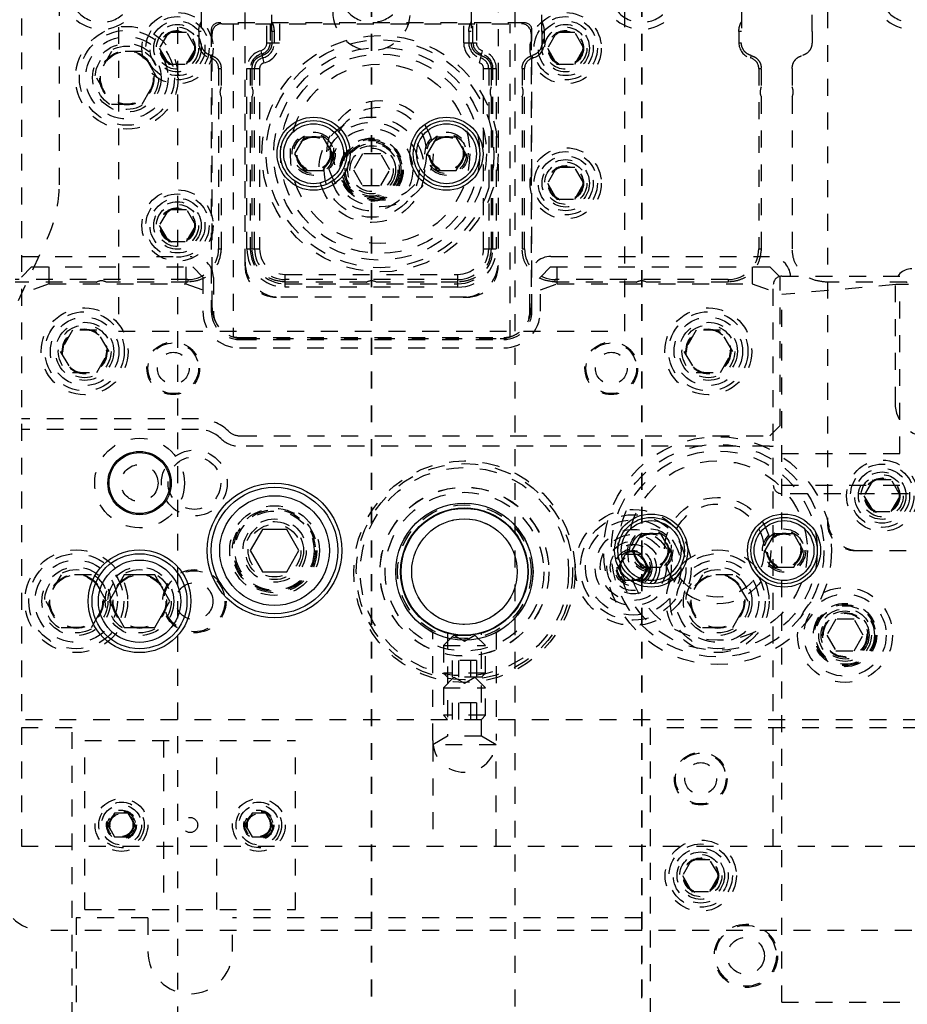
# Model space of a CAD drawing. Header units: inches. Extents: x 1687 to 2505, y -239 to -56.
# Tile 61 of 166: x 1741.24 to 1746.5, y -170.5 to -164.67. Entities that reach past the tile are written whole.
import ezdxf

# ---------------------------------------------------------------- set-up
doc = ezdxf.new("R2010")
doc.units = ezdxf.units.IN
doc.header["$LTSCALE"] = 0.5
doc.header["$MEASUREMENT"] = 0
doc.linetypes.add('HIDDEN', pattern=[0.225, 0.15, -0.075])
doc.linetypes.add('PHANTOM', pattern=[0.25, 0.125, -0.025, 0.025, -0.025, 0.025, -0.025])
doc.layers.add('SID-M-H', color=4, linetype='HIDDEN')
doc.layers.add('SID-M-S', color=105, linetype='Continuous')

msp = doc.modelspace()

# ---------------------------------------------------------------- linework, layer by layer
at = {"color": 7, "linetype": 'PHANTOM', "lineweight": 35}
for p, q in [((1743.32178, -144.94955), (1743.32178, -179.66955)), ((1744.92178, -144.94955), (1744.92178, -179.66955))]:
    msp.add_line(p, q, dxfattribs=at)
at = {"layer": 'SID-M-H'}
for p, q in [((1742.17178, -150.30955), (1742.17178, -174.30955)), ((1744.17178, -174.30955), (1744.17178, -150.30955)), ((1741.24678, -155.05955), (1741.24678, -169.55955)), ((1741.47178, -165.6427), (1741.47178, -158.2014)), ((1742.73123, -164.73655), (1742.73123, -162.67561)), ((1744.33123, -164.73655), (1744.33123, -162.67561)), ((1745.93123, -164.73655), (1745.93123, -162.67561)), ((1742.31233, -163.01616), (1742.31233, -164.80199)), ((1743.91233, -163.01616), (1743.91233, -164.80199)), ((1745.51233, -163.01616), (1745.51233, -164.80199)), ((1746.02178, -163.41596), (1746.02178, -167.64205)), ((1742.57178, -166.12255), (1742.57178, -164.12155)), ((1744.07178, -164.12155), (1744.07178, -166.12255)), ((1741.82178, -164.50955), (1741.82178, -166.50955)), ((1744.82178, -166.50955), (1744.82178, -164.50955)), ((1744.22928, -164.68455), (1742.41428, -164.68455)), ((1742.43428, -164.68955), (1744.20928, -164.68955)), ((1742.50178, -164.68955), (1742.50178, -166.54525)), ((1742.70123, -164.80199), (1742.70123, -164.68955)), ((1742.72123, -164.68955), (1742.72123, -164.80199)), ((1742.77623, -164.68955), (1742.77623, -164.80199)), ((1743.86733, -164.80199), (1743.86733, -164.68955)), ((1743.92233, -164.80199), (1743.92233, -164.68955)), ((1743.94233, -164.68955), (1743.94233, -164.80199)), ((1744.14178, -166.54525), (1744.14178, -164.68955)), ((1742.11766, -164.7408), (1742.06353, -164.83455)), ((1742.22591, -164.7408), (1742.11766, -164.7408)), ((1742.28004, -164.83455), (1742.22591, -164.7408)), ((1742.31233, -164.73655), (1742.29733, -164.73655)), ((1742.29733, -164.73655), (1742.29733, -164.80199)), ((1742.37178, -164.72705), (1742.37178, -166.39205)), ((1742.37678, -166.37205), (1742.37678, -164.74705)), ((1742.73123, -164.73655), (1742.73123, -164.80199)), ((1742.74623, -164.73655), (1742.73123, -164.73655)), ((1742.74623, -164.80199), (1742.74623, -164.73655)), ((1743.91233, -164.73655), (1743.89733, -164.73655)), ((1743.89733, -164.73655), (1743.89733, -164.80199)), ((1744.26678, -164.74705), (1744.26678, -166.37205)), ((1744.27178, -166.39205), (1744.27178, -164.72705)), ((1744.33123, -164.73655), (1744.33123, -164.80199)), ((1744.34623, -164.73655), (1744.33123, -164.73655)), ((1744.34623, -164.80199), (1744.34623, -164.73655)), ((1744.41766, -164.7408), (1744.36353, -164.83455)), ((1744.52591, -164.7408), (1744.41766, -164.7408)), ((1744.58004, -164.83455), (1744.52591, -164.7408)), ((1745.51233, -164.73655), (1745.49733, -164.73655)), ((1745.49733, -164.73655), (1745.49733, -164.80199)), ((1745.93123, -164.73655), (1745.93123, -164.80199)), ((1742.06353, -164.83455), (1742.11766, -164.9283)), ((1742.22591, -164.9283), (1742.28004, -164.83455)), ((1742.29733, -164.80199), (1742.31233, -164.80199)), ((1742.70123, -164.80199), (1742.77623, -164.80199)), ((1743.86733, -164.80199), (1743.94233, -164.80199)), ((1744.33123, -164.80199), (1744.34623, -164.80199)), ((1744.36353, -164.83455), (1744.41766, -164.9283)), ((1744.52591, -164.9283), (1744.58004, -164.83455)), ((1745.49733, -164.80199), (1745.51233, -164.80199)), ((1741.78172, -164.85355), (1741.69165, -165.00955)), ((1741.96185, -164.85355), (1741.78172, -164.85355)), ((1742.05192, -165.00955), (1741.96185, -164.85355)), ((1742.36764, -164.89276), (1742.37139, -164.87823)), ((1742.66468, -164.84919), (1742.68343, -164.9218)), ((1743.96014, -164.9218), (1743.97889, -164.84919)), ((1744.27218, -164.87823), (1744.27593, -164.89276)), ((1745.56764, -164.89276), (1745.57139, -164.87823)), ((1742.11766, -164.9283), (1742.22591, -164.9283)), ((1742.41544, -164.95447), (1742.43044, -164.95447)), ((1742.41544, -164.95447), (1742.41544, -166.02247)), ((1742.43044, -164.95447), (1742.43044, -165.0638)), ((1742.58312, -166.02247), (1742.58312, -164.95447)), ((1742.58312, -164.95447), (1742.65812, -164.95447)), ((1742.60312, -164.95447), (1742.60312, -166.02247)), ((1742.61312, -164.95447), (1742.61312, -165.0638)), ((1742.62812, -166.02247), (1742.62812, -164.95447)), ((1742.65812, -164.95447), (1742.65812, -166.02247)), ((1743.98544, -166.02247), (1743.98544, -164.95447)), ((1743.98544, -164.95447), (1744.06044, -164.95447)), ((1744.01544, -164.95447), (1744.01544, -166.02247)), ((1744.03044, -164.95447), (1744.03044, -165.0638)), ((1744.04044, -166.02247), (1744.04044, -164.95447)), ((1744.06044, -164.95447), (1744.06044, -166.02247)), ((1744.21312, -164.95447), (1744.21312, -165.0638)), ((1744.21312, -164.95447), (1744.22812, -164.95447)), ((1744.22812, -166.02247), (1744.22812, -164.95447)), ((1744.41766, -164.9283), (1744.52591, -164.9283)), ((1745.61544, -164.95447), (1745.63044, -164.95447)), ((1745.61544, -164.95447), (1745.61544, -166.02247)), ((1745.63044, -164.95447), (1745.63044, -165.0638)), ((1745.81312, -164.95447), (1745.81312, -165.0638)), ((1741.69165, -165.00955), (1741.78172, -165.16555)), ((1741.96185, -165.16555), (1742.05192, -165.00955)), ((1742.43044, -165.12244), (1742.43044, -166.02247)), ((1742.61312, -165.12244), (1742.61312, -166.02247)), ((1744.03044, -165.12244), (1744.03044, -166.02247)), ((1744.21312, -165.12244), (1744.21312, -166.02247)), ((1745.63044, -165.12244), (1745.63044, -166.02247)), ((1745.81312, -165.12244), (1745.81312, -166.02247)), ((1741.78172, -165.16555), (1741.96185, -165.16555)), ((1743.26766, -165.4608), (1743.21353, -165.55455)), ((1743.37591, -165.4608), (1743.26766, -165.4608)), ((1743.43004, -165.55455), (1743.37591, -165.4608)), ((1743.21353, -165.55455), (1743.26766, -165.6483)), ((1743.37591, -165.6483), (1743.43004, -165.55455)), ((1744.41766, -165.5408), (1744.36353, -165.63455)), ((1744.52591, -165.5408), (1744.41766, -165.5408)), ((1744.58004, -165.63455), (1744.52591, -165.5408)), ((1743.26766, -165.6483), (1743.37591, -165.6483)), ((1744.36353, -165.63455), (1744.41766, -165.7283)), ((1744.52591, -165.7283), (1744.58004, -165.63455)), ((1744.41766, -165.7283), (1744.52591, -165.7283)), ((1742.11766, -165.7908), (1742.06353, -165.88455)), ((1742.22591, -165.7908), (1742.11766, -165.7908)), ((1742.28004, -165.88455), (1742.22591, -165.7908)), ((1742.06353, -165.88455), (1742.11766, -165.9783)), ((1742.22591, -165.9783), (1742.28004, -165.88455)), ((1741.14521, -166.50932), (1741.40151, -165.95966)), ((1742.11766, -165.9783), (1742.22591, -165.9783)), ((1742.41544, -166.02247), (1742.43044, -166.02247)), ((1742.58312, -166.02247), (1742.65812, -166.02247)), ((1743.98544, -166.02247), (1744.06044, -166.02247)), ((1744.21312, -166.02247), (1744.22812, -166.02247)), ((1745.61544, -166.02247), (1745.63044, -166.02247)), ((1741.24678, -166.06715), (1742.25928, -166.06715)), ((1744.38428, -166.06715), (1745.67928, -166.06715)), ((1741.30678, -166.12965), (1741.24678, -166.18965)), ((1741.30678, -166.12965), (1742.26178, -166.12965)), ((1741.41163, -166.22955), (1741.41163, -166.12965)), ((1742.22178, -166.12965), (1742.22178, -166.22955)), ((1742.32178, -166.18965), (1742.26178, -166.12965)), ((1742.80997, -166.24932), (1742.80997, -166.17432)), ((1742.80997, -166.17432), (1743.83359, -166.17432)), ((1743.83359, -166.24932), (1743.83359, -166.17432)), ((1744.38178, -166.12965), (1744.32178, -166.18965)), ((1744.38178, -166.12965), (1745.68178, -166.12965)), ((1744.42178, -166.22955), (1744.42178, -166.12965)), ((1745.57693, -166.12965), (1745.57693, -166.22955)), ((1745.74178, -166.18965), (1745.68178, -166.12965)), ((1742.23359, -166.20432), (1741.20997, -166.20432)), ((1741.69127, -166.21932), (1741.20997, -166.21932)), ((1741.41163, -166.22955), (1741.24678, -166.28955)), ((1741.41163, -166.22955), (1742.22178, -166.22955)), ((1742.23359, -166.21932), (1741.74991, -166.21932)), ((1742.22178, -166.22955), (1742.32178, -166.26595)), ((1742.23359, -166.20432), (1742.23359, -166.21932)), ((1742.32178, -166.18965), (1742.32178, -166.39205)), ((1742.38428, -166.19215), (1742.38428, -166.39205)), ((1743.83359, -166.20432), (1742.80997, -166.20432)), ((1743.29127, -166.21932), (1742.80997, -166.21932)), ((1742.80997, -166.22932), (1743.83359, -166.22932)), ((1743.83359, -166.21932), (1743.34991, -166.21932)), ((1744.25928, -166.39205), (1744.25928, -166.19215)), ((1744.32178, -166.39205), (1744.32178, -166.18965)), ((1744.32178, -166.26595), (1744.42178, -166.22955)), ((1744.40997, -166.21932), (1744.40997, -166.20432)), ((1745.43359, -166.20432), (1744.40997, -166.20432)), ((1744.89127, -166.21932), (1744.40997, -166.21932)), ((1744.42178, -166.22955), (1745.57693, -166.22955)), ((1745.43359, -166.21932), (1744.94991, -166.21932)), ((1745.43359, -166.20432), (1745.43359, -166.21932)), ((1745.57693, -166.22955), (1745.74178, -166.28955)), ((1745.70178, -169.55955), (1745.70178, -166.23455)), ((1745.74178, -167.06965), (1745.74178, -166.18965)), ((1745.75178, -166.18455), (1746.50178, -166.18455)), ((1746.42678, -166.23455), (1745.75178, -166.2936)), ((1746.49127, -166.21932), (1746.00997, -166.21932)), ((1746.50178, -166.23455), (1746.42678, -166.23455)), ((1746.45178, -167.23455), (1746.45178, -166.23455)), ((1743.83359, -166.24932), (1742.80997, -166.24932)), ((1745.75178, -170.48455), (1745.75178, -166.2936)), ((1746.42304, -166.23932), (1746.42304, -166.93455)), ((1743.88478, -166.30955), (1742.75878, -166.30955)), ((1741.54961, -166.50465), (1741.47744, -166.62965)), ((1741.69395, -166.50465), (1741.54961, -166.50465)), ((1741.76612, -166.62965), (1741.69395, -166.50465)), ((1741.82178, -166.50955), (1744.82178, -166.50955)), ((1745.24461, -166.50465), (1745.17244, -166.62965)), ((1745.38895, -166.50465), (1745.24461, -166.50465)), ((1745.46112, -166.62965), (1745.38895, -166.50465)), ((1742.53928, -166.54705), (1744.10428, -166.54705)), ((1742.53928, -166.55955), (1744.10428, -166.55955)), ((1742.55928, -166.55455), (1744.08428, -166.55455)), ((1741.47744, -166.62965), (1741.54961, -166.75465)), ((1741.69395, -166.75465), (1741.76612, -166.62965)), ((1742.53928, -166.60955), (1744.10428, -166.60955)), ((1745.17244, -166.62965), (1745.24461, -166.75465)), ((1745.38895, -166.75465), (1745.46112, -166.62965)), ((1741.54961, -166.75465), (1741.69395, -166.75465)), ((1745.24461, -166.75465), (1745.38895, -166.75465)), ((1742.29678, -167.02965), (1741.24678, -167.02965)), ((1742.29678, -167.09215), (1741.24678, -167.09215)), ((1745.68178, -167.12965), (1745.74178, -167.06965)), ((1742.54173, -167.12965), (1745.68178, -167.12965)), ((1745.67928, -167.19215), (1742.54173, -167.19215)), ((1745.75178, -167.23455), (1746.50178, -167.23455)), ((1746.29266, -167.3908), (1746.23853, -167.48455)), ((1746.40091, -167.3908), (1746.29266, -167.3908)), ((1746.45504, -167.48455), (1746.40091, -167.3908)), ((1745.75178, -167.42255), (1746.50178, -167.42255)), ((1746.50178, -167.47255), (1745.75178, -167.47255)), ((1746.23853, -167.48455), (1746.29266, -167.5783)), ((1746.40091, -167.5783), (1746.45504, -167.48455)), ((1746.29266, -167.5783), (1746.40091, -167.5783)), ((1746.18928, -167.80955), (1749.60428, -167.80955)), ((1744.78157, -167.90955), (1744.82668, -167.83142)), ((1744.82668, -167.83142), (1744.91689, -167.83142)), ((1744.91689, -167.83142), (1744.96199, -167.90955)), ((1744.82668, -167.98767), (1744.78157, -167.90955)), ((1744.96199, -167.90955), (1744.91689, -167.98767)), ((1741.48172, -167.95355), (1741.39165, -168.10955)), ((1741.66185, -167.95355), (1741.48172, -167.95355)), ((1741.75192, -168.10955), (1741.66185, -167.95355)), ((1745.28172, -167.95355), (1745.19165, -168.10955)), ((1745.46185, -167.95355), (1745.28172, -167.95355)), ((1745.55192, -168.10955), (1745.46185, -167.95355)), ((1744.91689, -167.98767), (1744.82668, -167.98767)), ((1741.39165, -168.10955), (1741.48172, -168.26555)), ((1741.66185, -168.26555), (1741.75192, -168.10955)), ((1745.19165, -168.10955), (1745.28172, -168.26555)), ((1745.46185, -168.26555), (1745.55192, -168.10955)), ((1746.07266, -168.2158), (1746.01853, -168.30955)), ((1746.18091, -168.2158), (1746.07266, -168.2158)), ((1746.23504, -168.30955), (1746.18091, -168.2158)), ((1741.48172, -168.26555), (1741.66185, -168.26555)), ((1745.28172, -168.26555), (1745.46185, -168.26555)), ((1743.68378, -168.93455), (1743.68378, -168.29468)), ((1743.80928, -168.30955), (1743.74678, -168.37205)), ((1743.77128, -168.296), (1743.77128, -168.90932)), ((1743.80928, -168.30955), (1743.93428, -168.30955)), ((1743.80928, -168.30955), (1743.87178, -168.34563)), ((1743.87178, -168.34563), (1743.93428, -168.30955)), ((1743.99678, -168.37205), (1743.93428, -168.30955)), ((1743.97228, -168.90932), (1743.97228, -168.29615)), ((1744.05978, -168.29468), (1744.05978, -168.93455)), ((1746.01853, -168.30955), (1746.07266, -168.4033)), ((1746.18091, -168.4033), (1746.23504, -168.30955)), ((1743.74678, -168.37205), (1743.99678, -168.37205)), ((1743.74678, -168.37205), (1743.74678, -168.53505)), ((1743.99678, -168.53505), (1743.99678, -168.37205)), ((1746.07266, -168.4033), (1746.18091, -168.4033)), ((1743.94395, -168.46112), (1743.79961, -168.46112)), ((1743.79961, -168.46112), (1743.79961, -168.55955)), ((1743.8357, -168.46112), (1743.8357, -168.55955)), ((1743.90787, -168.46112), (1743.90787, -168.55955)), ((1743.94395, -168.46112), (1743.94395, -168.55955)), ((1743.99678, -168.53505), (1743.74678, -168.53505)), ((1743.74678, -168.53505), (1743.77128, -168.55955)), ((1743.80928, -168.55955), (1743.74678, -168.62205)), ((1743.97228, -168.55955), (1743.77128, -168.55955)), ((1743.80928, -168.55955), (1743.87178, -168.59563)), ((1743.87178, -168.59563), (1743.93428, -168.55955)), ((1743.99678, -168.62205), (1743.93428, -168.55955)), ((1743.97228, -168.55955), (1743.99678, -168.53505)), ((1743.74678, -168.62205), (1743.99678, -168.62205)), ((1743.74678, -168.62205), (1743.74678, -168.78505)), ((1743.99678, -168.78505), (1743.99678, -168.62205)), ((1743.94395, -168.71112), (1743.79961, -168.71112)), ((1743.79961, -168.71112), (1743.79961, -168.80955)), ((1743.8357, -168.71112), (1743.8357, -168.80955)), ((1743.90787, -168.71112), (1743.90787, -168.80955)), ((1743.94395, -168.71112), (1743.94395, -168.80955)), ((1743.99678, -168.78505), (1743.74678, -168.78505)), ((1743.74678, -168.78505), (1743.77128, -168.80955)), ((1743.97228, -168.80955), (1743.99678, -168.78505)), ((1730.07178, -168.80955), (1754.87178, -168.80955)), ((1741.54678, -168.85955), (1740.54678, -168.85955)), ((1741.54678, -170.98455), (1741.54678, -168.85955)), ((1744.97178, -168.85955), (1744.97178, -170.60955)), ((1747.97178, -168.85955), (1744.97178, -168.85955)), ((1743.77128, -168.90932), (1743.68428, -168.95955)), ((1743.97228, -168.90932), (1743.77128, -168.90932)), ((1744.05928, -168.95955), (1743.97228, -168.90932)), ((1741.62178, -169.93455), (1741.62178, -168.93455)), ((1741.62178, -168.93455), (1742.87178, -168.93455)), ((1742.08878, -168.93455), (1742.08878, -169.93455)), ((1742.40478, -169.93455), (1742.40478, -168.93455)), ((1742.87178, -169.93455), (1742.87178, -168.93455)), ((1744.05928, -168.95955), (1743.68428, -168.95955)), ((1743.68428, -168.95955), (1743.68428, -169.55955)), ((1744.05928, -169.55955), (1744.05928, -168.95955)), ((1741.79919, -169.36424), (1741.75859, -169.43455)), ((1741.88038, -169.36424), (1741.79919, -169.36424)), ((1741.92097, -169.43455), (1741.88038, -169.36424)), ((1742.61319, -169.36424), (1742.57259, -169.43455)), ((1742.69438, -169.36424), (1742.61319, -169.36424)), ((1742.73497, -169.43455), (1742.69438, -169.36424)), ((1741.75859, -169.43455), (1741.79919, -169.50486)), ((1741.88038, -169.50486), (1741.92097, -169.43455)), ((1742.57259, -169.43455), (1742.61319, -169.50486)), ((1742.69438, -169.50486), (1742.73497, -169.43455)), ((1741.24678, -169.55955), (1754.87178, -169.55955)), ((1741.79919, -169.50486), (1741.88038, -169.50486)), ((1742.61319, -169.50486), (1742.69438, -169.50486)), ((1745.21766, -169.6408), (1745.16353, -169.73455)), ((1745.32591, -169.6408), (1745.21766, -169.6408)), ((1745.38004, -169.73455), (1745.32591, -169.6408)), ((1745.16353, -169.73455), (1745.21766, -169.8283)), ((1745.32591, -169.8283), (1745.38004, -169.73455)), ((1745.21766, -169.8283), (1745.32591, -169.8283)), ((1741.62178, -169.93455), (1742.87178, -169.93455)), ((1741.57178, -169.98455), (1741.57178, -170.98455)), ((1741.99678, -169.98455), (1741.57178, -169.98455)), ((1741.99678, -169.98455), (1741.99678, -170.18455)), ((1744.92178, -169.98455), (1742.49678, -169.98455)), ((1742.49678, -170.18455), (1742.49678, -169.98455)), ((1744.92178, -170.65955), (1744.92178, -169.98455)), ((1750.92178, -170.05955), (1741.37178, -170.05955)), ((1745.75178, -170.48455), (1746.50178, -170.48455))]:
    msp.add_line(p, q, dxfattribs=at)
for centre, radius in [((1742.17178, -164.83455), 0.211), ((1742.17178, -164.83455), 0.1875), ((1744.47178, -164.83455), 0.211), ((1744.47178, -164.83455), 0.1875), ((1741.87178, -165.00955), 0.3045), ((1742.17178, -164.83455), 0.1625), ((1742.17178, -164.83455), 0.1405), ((1742.17178, -164.83455), 0.125), ((1744.47178, -164.83455), 0.1625), ((1744.47178, -164.83455), 0.1405), ((1744.47178, -164.83455), 0.125), ((1741.87178, -165.00955), 0.28125), ((1741.87178, -165.00955), 0.24375), ((1742.17178, -164.83455), 0.10497), ((1742.17178, -164.83455), 0.1047), ((1742.17178, -164.83455), 0.10418), ((1742.17178, -164.83455), 0.1005), ((1743.37178, -165.45955), 0.7), ((1744.47178, -164.83455), 0.10497), ((1744.47178, -164.83455), 0.1047), ((1744.47178, -164.83455), 0.10418), ((1744.47178, -164.83455), 0.1005), ((1741.87178, -165.00955), 0.203), ((1741.87178, -165.00955), 0.1875), ((1743.37178, -165.45955), 0.675), ((1743.37178, -165.45955), 0.62992), ((1741.87178, -165.00955), 0.16072), ((1741.87178, -165.00955), 0.16045), ((1741.87178, -165.00955), 0.15993), ((1741.87178, -165.00955), 0.15625), ((1743.37178, -165.45955), 0.59055), ((1743.37178, -165.45955), 0.5315), ((1743.37178, -165.45955), 0.31496), ((1743.37178, -165.45955), 0.27559), ((1743.32178, -165.55455), 0.3125), ((1743.32178, -165.55455), 0.28125), ((1742.97808, -165.45955), 0.12795), ((1742.97808, -165.45955), 0.11811), ((1742.97808, -165.45955), 0.10289), ((1742.97808, -165.45955), 0.10262), ((1742.97808, -165.45955), 0.1021), ((1742.97808, -165.45955), 0.09843), ((1743.32178, -165.55455), 0.24375), ((1743.76548, -165.45955), 0.12795), ((1743.76548, -165.45955), 0.11811), ((1743.76548, -165.45955), 0.10289), ((1743.76548, -165.45955), 0.10262), ((1743.76548, -165.45955), 0.1021), ((1743.76548, -165.45955), 0.09843), ((1743.32178, -165.55455), 0.1875), ((1743.32178, -165.55455), 0.18056), ((1743.32178, -165.55455), 0.17363), ((1743.32178, -165.55455), 0.16406), ((1743.32178, -165.55455), 0.15625), ((1743.32178, -165.55455), 0.14237), ((1743.32178, -165.55455), 0.1285), ((1744.47178, -165.63455), 0.211), ((1744.47178, -165.63455), 0.1875), ((1744.47178, -165.63455), 0.1625), ((1744.47178, -165.63455), 0.1405), ((1744.47178, -165.63455), 0.125), ((1744.47178, -165.63455), 0.10497), ((1744.47178, -165.63455), 0.1047), ((1744.47178, -165.63455), 0.10418), ((1744.47178, -165.63455), 0.1005), ((1742.17178, -165.88455), 0.211), ((1742.17178, -165.88455), 0.1875), ((1742.17178, -165.88455), 0.1625), ((1742.17178, -165.88455), 0.1405), ((1742.17178, -165.88455), 0.125), ((1742.17178, -165.88455), 0.10497), ((1742.17178, -165.88455), 0.1047), ((1742.17178, -165.88455), 0.10418), ((1742.17178, -165.88455), 0.1005), ((1741.62178, -166.62965), 0.2575), ((1741.62178, -166.62965), 0.23438), ((1745.31678, -166.62965), 0.2575), ((1745.31678, -166.62965), 0.23438), ((1741.62178, -166.62965), 0.20312), ((1741.62178, -166.62965), 0.172), ((1745.31678, -166.62965), 0.20313), ((1745.31678, -166.62965), 0.172), ((1741.62178, -166.62965), 0.15625), ((1741.62178, -166.62965), 0.13297), ((1741.62178, -166.62965), 0.1327), ((1741.62178, -166.62965), 0.13218), ((1741.62178, -166.62965), 0.1285), ((1745.31678, -166.62965), 0.15625), ((1745.31678, -166.62965), 0.13297), ((1745.31678, -166.62965), 0.1327), ((1745.31678, -166.62965), 0.13218), ((1745.31678, -166.62965), 0.1285), ((1742.14678, -166.72965), 0.15625), ((1742.14678, -166.72965), 0.15013), ((1744.74178, -166.72965), 0.15625), ((1744.74178, -166.72965), 0.15013), ((1742.14678, -166.72965), 0.09425), ((1744.74178, -166.72965), 0.09425), ((1741.94678, -167.40955), 0.26565), ((1745.37178, -167.80955), 0.675), ((1742.27178, -167.40955), 0.195), ((1745.37178, -167.80955), 0.62992), ((1745.37178, -167.80955), 0.59055), ((1742.27178, -167.40955), 0.15625), ((1743.87178, -167.93455), 0.65625), ((1745.37178, -167.80955), 0.5315), ((1746.34678, -167.48455), 0.211), ((1741.94678, -167.40955), 0.1095), ((1743.87178, -167.93455), 0.6406), ((1743.87178, -167.93455), 0.61719), ((1746.34678, -167.48455), 0.1875), ((1746.34678, -167.48455), 0.1625), ((1746.34678, -167.48455), 0.1405), ((1746.34678, -167.48455), 0.125), ((1746.34678, -167.48455), 0.10497), ((1746.34678, -167.48455), 0.1047), ((1746.34678, -167.48455), 0.10418), ((1746.34678, -167.48455), 0.1005), ((1743.87178, -167.93455), 0.5006), ((1743.87178, -167.93455), 0.5), ((1743.87178, -167.93455), 0.47), ((1745.37178, -167.80955), 0.31496), ((1742.74678, -167.80955), 0.2655), ((1742.74678, -167.80955), 0.25), ((1742.74678, -167.80955), 0.24219), ((1742.74678, -167.80955), 0.23438), ((1743.87178, -167.93455), 0.396), ((1743.87178, -167.93455), 0.37821), ((1744.87178, -167.90955), 0.34375), ((1745.37178, -167.80955), 0.27559), ((1742.74678, -167.80955), 0.1875), ((1743.87178, -167.93455), 0.3125), ((1744.87178, -167.90955), 0.3125), ((1744.87178, -167.90955), 0.2825), ((1742.74678, -167.80955), 0.17188), ((1742.74678, -167.80955), 0.15625), ((1744.87178, -167.90955), 0.22537), ((1744.97808, -167.80955), 0.12795), ((1744.97808, -167.80955), 0.11811), ((1745.76548, -167.80955), 0.12795), ((1745.76548, -167.80955), 0.11811), ((1744.87178, -167.90955), 0.19537), ((1744.87178, -167.90955), 0.156), ((1744.97808, -167.80955), 0.10289), ((1744.97808, -167.80955), 0.10262), ((1744.97808, -167.80955), 0.1021), ((1744.97808, -167.80955), 0.09843), ((1745.76548, -167.80955), 0.10289), ((1745.76548, -167.80955), 0.10262), ((1745.76548, -167.80955), 0.1021), ((1745.76548, -167.80955), 0.09843), ((1741.57178, -168.10955), 0.3045), ((1744.87178, -167.90955), 0.13631), ((1744.87178, -167.90955), 0.1105), ((1744.87178, -167.90955), 0.1005), ((1745.37178, -168.10955), 0.3045), ((1741.57178, -168.10955), 0.28125), ((1741.57178, -168.10955), 0.24375), ((1744.87178, -167.90955), 0.095), ((1744.87178, -167.90955), 0.07922), ((1744.87178, -167.90955), 0.07895), ((1744.87178, -167.90955), 0.07843), ((1744.87178, -167.90955), 0.07475), ((1745.37178, -168.10955), 0.28125), ((1745.37178, -168.10955), 0.24375), ((1741.57178, -168.10955), 0.203), ((1741.57178, -168.10955), 0.1875), ((1741.94678, -168.10955), 0.203), ((1741.94678, -168.10955), 0.1875), ((1742.27178, -168.10955), 0.1875), ((1745.37178, -168.10955), 0.203), ((1745.37178, -168.10955), 0.1875), ((1741.57178, -168.10955), 0.16072), ((1741.57178, -168.10955), 0.16045), ((1741.57178, -168.10955), 0.15993), ((1741.57178, -168.10955), 0.15625), ((1741.94678, -168.10955), 0.16072), ((1741.94678, -168.10955), 0.16045), ((1741.94678, -168.10955), 0.15993), ((1741.94678, -168.10955), 0.15625), ((1742.27178, -168.10955), 0.1805), ((1745.37178, -168.10955), 0.16072), ((1745.37178, -168.10955), 0.16045), ((1745.37178, -168.10955), 0.15993), ((1745.37178, -168.10955), 0.15625), ((1742.27178, -168.10955), 0.1095), ((1746.12678, -168.30955), 0.28125), ((1746.12678, -168.30955), 0.24375), ((1746.12678, -168.30955), 0.1875), ((1746.12678, -168.30955), 0.18056), ((1746.12678, -168.30955), 0.17363), ((1746.12678, -168.30955), 0.15625), ((1746.12678, -168.30955), 0.14237), ((1746.12678, -168.30955), 0.13281), ((1746.12678, -168.30955), 0.1285), ((1745.27178, -169.15955), 0.15625), ((1745.27178, -169.15955), 0.15013), ((1745.27178, -169.15955), 0.09425), ((1741.83978, -169.43455), 0.15625), ((1741.83978, -169.43455), 0.135), ((1741.83978, -169.43455), 0.1186), ((1742.65378, -169.43455), 0.15625), ((1742.65378, -169.43455), 0.135), ((1742.65378, -169.43455), 0.1186), ((1741.83978, -169.43455), 0.0885), ((1741.83978, -169.43455), 0.082), ((1741.83978, -169.43455), 0.07247), ((1741.83978, -169.43455), 0.0722), ((1741.83978, -169.43455), 0.07168), ((1741.83978, -169.43455), 0.068), ((1742.65378, -169.43455), 0.0885), ((1742.65378, -169.43455), 0.082), ((1742.65378, -169.43455), 0.07247), ((1742.65378, -169.43455), 0.0722), ((1742.65378, -169.43455), 0.07168), ((1742.65378, -169.43455), 0.068), ((1742.24678, -169.43455), 0.0445), ((1745.27178, -169.73455), 0.211), ((1745.27178, -169.73455), 0.1875), ((1745.27178, -169.73455), 0.1625), ((1745.27178, -169.73455), 0.1405), ((1745.27178, -169.73455), 0.125), ((1745.27178, -169.73455), 0.10497), ((1745.27178, -169.73455), 0.1047), ((1745.27178, -169.73455), 0.10418), ((1745.27178, -169.73455), 0.1005), ((1745.53928, -170.20955), 0.1875), ((1745.53928, -170.20955), 0.1805), ((1745.53928, -170.20955), 0.1095)]:
    msp.add_circle(centre, radius, dxfattribs=at)
for centre, radius, start, end in [((1741.72178, -164.49257), 0.23, 180, 0), ((1744.92178, -164.49257), 0.23, 180, 0), ((1746.52178, -164.49257), 0.23, 180, 0), ((1741.72178, -164.49257), 0.18898, 219.898391, 320.100995), ((1743.32178, -164.61757), 0.23, 180, 0), ((1743.32178, -164.49257), 0.18898, 219.898391, 320.100995), ((1744.92178, -164.49257), 0.18898, 219.898391, 320.100995), ((1746.52178, -164.49257), 0.18898, 219.898391, 320.100995), ((1742.41428, -164.72705), 0.0425, 90, 180), ((1742.43428, -164.74705), 0.0575, 90, 180), ((1744.20928, -164.74705), 0.0575, 0, 90), ((1744.22928, -164.72705), 0.0425, 0, 90), ((1742.39107, -164.80199), 0.09374, 180, 255.522488), ((1742.65249, -164.80199), 0.04874, 284.477512, 0), ((1742.65249, -164.80199), 0.06874, 284.477512, 0), ((1742.65249, -164.80199), 0.09374, 284.477512, 0), ((1742.65249, -164.80199), 0.12374, 284.477512, 0), ((1743.99107, -164.80199), 0.12374, 180, 255.522488), ((1743.99107, -164.80199), 0.09374, 180, 255.522488), ((1743.99107, -164.80199), 0.06874, 180, 255.522488), ((1743.99107, -164.80199), 0.04874, 180, 255.522488), ((1744.25249, -164.80199), 0.09374, 284.477512, 0), ((1745.59107, -164.80199), 0.09374, 180, 255.522488), ((1742.3517, -164.95447), 0.06374, 0, 75.522488), ((1742.69186, -164.95447), 0.10874, 104.477512, 180), ((1742.69186, -164.95447), 0.08874, 104.477512, 180), ((1742.69186, -164.95447), 0.06374, 104.477512, 180), ((1743.9517, -164.95447), 0.06374, 0, 75.522488), ((1743.9517, -164.95447), 0.08874, 0, 75.522488), ((1743.9517, -164.95447), 0.10874, 0, 75.522488), ((1744.29186, -164.95447), 0.06374, 104.477512, 180), ((1745.5517, -164.95447), 0.06374, 0, 75.522488), ((1742.69186, -164.95447), 0.03374, 104.477512, 180), ((1743.9517, -164.95447), 0.03374, 0, 75.522488), ((1742.48344, -165.09432), 0.06, 154.158067, 207.952887), ((1742.42044, -165.0638), 0.01, 334.158067, 0), ((1742.62312, -165.0638), 0.01, 180, 205.841933), ((1742.56012, -165.09432), 0.06, 332.047113, 25.841933), ((1744.08344, -165.09432), 0.06, 154.158067, 207.952887), ((1744.02044, -165.0638), 0.01, 334.158067, 0), ((1744.22312, -165.0638), 0.01, 180, 205.841933), ((1744.16012, -165.09432), 0.06, 332.047113, 25.841933), ((1745.68344, -165.09432), 0.06, 154.158067, 207.952887), ((1745.62044, -165.0638), 0.01, 334.158067, 0), ((1745.82312, -165.0638), 0.01, 180, 205.841933), ((1745.76012, -165.09432), 0.06, 332.047113, 25.841933), ((1740.72178, -165.6427), 0.75, 335, 0), ((1742.23359, -166.02247), 0.18185, 270, 0), ((1742.80997, -166.02247), 0.22685, 180, 270), ((1742.80997, -166.02247), 0.20685, 180, 270), ((1742.80997, -166.02247), 0.18185, 180, 270), ((1742.80997, -166.02247), 0.15185, 180, 270), ((1743.83359, -166.02247), 0.18185, 270, 0), ((1743.83359, -166.02247), 0.22685, 270, 0), ((1743.83359, -166.02247), 0.20685, 270, 0), ((1743.83359, -166.02247), 0.15185, 270, 0), ((1744.40997, -166.02247), 0.18185, 180, 270), ((1745.43359, -166.02247), 0.18185, 270, 0), ((1742.25928, -166.19215), 0.125, 0, 90), ((1742.77928, -166.10205), 0.2075, 180, 270), ((1743.86428, -166.10205), 0.2075, 270, 0), ((1744.38428, -166.19215), 0.125, 90, 180), ((1745.67928, -166.19215), 0.125, 3.485733, 90), ((1742.75878, -166.12255), 0.187, 180, 270), ((1743.88478, -166.12255), 0.187, 270, 0), ((1746.52178, -166.23932), 0.09874, 90, 180), ((1741.69127, -166.20932), 0.01, 270, 295.841933), ((1741.72178, -166.27232), 0.06, 62.047113, 115.841933), ((1743.29127, -166.20932), 0.01, 270, 295.841933), ((1743.32178, -166.27232), 0.06, 62.047113, 115.841933), ((1744.89127, -166.20932), 0.01, 270, 295.841933), ((1744.92178, -166.27232), 0.06, 62.047113, 115.841933), ((1745.75178, -166.23455), 0.05, 90, 180), ((1746.49127, -166.20932), 0.01, 270, 295.841933), ((1742.53928, -166.39205), 0.2175, 180, 270), ((1742.53928, -166.39205), 0.1675, 180, 270), ((1742.55928, -166.37205), 0.1825, 180, 270), ((1742.53928, -166.39205), 0.155, 180, 270), ((1744.08428, -166.37205), 0.1825, 270, 0), ((1744.10428, -166.39205), 0.1675, 270, 0), ((1744.10428, -166.39205), 0.2175, 270, 0), ((1744.10428, -166.39205), 0.155, 270, 0), ((1746.62678, -166.93455), 0.20374, 180, 270), ((1742.29678, -167.27965), 0.25, 45.584691, 90), ((1742.29678, -167.27965), 0.1875, 45.584691, 90), ((1742.54173, -167.02965), 0.1, 225.584691, 270), ((1742.54173, -167.02965), 0.1625, 225.584691, 270), ((1745.67928, -167.06715), 0.125, 270, 280.36976), ((1745.75178, -167.42255), 0.05, 180, 270), ((1746.20928, -167.62205), 0.1875, 180, 270), ((1746.18928, -167.64205), 0.1675, 180, 270), ((1743.87178, -168.93455), 0.188, 180, 0), ((1741.37178, -169.80955), 0.25, 180, 270), ((1742.24678, -170.18455), 0.25, 180, 0)]:
    msp.add_arc(centre, radius, start, end, dxfattribs=at)
for points, knots in [([(1742.29733, -164.73655), (1742.29801, -164.72667), (1742.29941, -164.70621), (1742.30793, -164.68755), (1742.31233, -164.67791)], [0, 0, 0, 0, 0.48345881, 1, 1, 1, 1]), ([(1742.74623, -164.73655), (1742.74556, -164.7267), (1742.74418, -164.70624), (1742.73565, -164.68758), (1742.73123, -164.67791)], [0, 0, 0, 0, 0.4818394, 1, 1, 1, 1]), ([(1743.89733, -164.73655), (1743.89801, -164.72667), (1743.89941, -164.70621), (1743.90793, -164.68755), (1743.91233, -164.67791)], [0, 0, 0, 0, 0.48345881, 1, 1, 1, 1]), ([(1744.34623, -164.73655), (1744.34556, -164.7267), (1744.34418, -164.70624), (1744.33565, -164.68758), (1744.33123, -164.67791)], [0, 0, 0, 0, 0.4818394, 1, 1, 1, 1]), ([(1745.49733, -164.73655), (1745.49801, -164.72667), (1745.49941, -164.70621), (1745.50793, -164.68755), (1745.51233, -164.67791)], [0, 0, 0, 0, 0.48345881, 1, 1, 1, 1]), ([(1742.37139, -164.87823), (1742.36226, -164.8748), (1742.34401, -164.86795), (1742.32527, -164.84753), (1742.31426, -164.82485), (1742.31298, -164.80961), (1742.31233, -164.80199)], [0, 0, 0, 0, 0.279732, 0.5594638, 0.7797319, 1, 1, 1, 1]), ([(1742.73123, -164.80199), (1742.73019, -164.81169), (1742.72811, -164.83108), (1742.71303, -164.85432), (1742.69383, -164.87066), (1742.67939, -164.87571), (1742.67218, -164.87823)], [0, 0, 0, 0, 0.279732, 0.5594638, 0.7797319, 1, 1, 1, 1]), ([(1743.97139, -164.87823), (1743.96226, -164.8748), (1743.94401, -164.86795), (1743.92527, -164.84753), (1743.91426, -164.82485), (1743.91298, -164.80961), (1743.91233, -164.80199)], [0, 0, 0, 0, 0.279732, 0.5594638, 0.7797319, 1, 1, 1, 1]), ([(1744.33123, -164.80199), (1744.33019, -164.81169), (1744.32811, -164.83108), (1744.31303, -164.85432), (1744.29383, -164.87066), (1744.27939, -164.87571), (1744.27218, -164.87823)], [0, 0, 0, 0, 0.279732, 0.5594638, 0.7797319, 1, 1, 1, 1]), ([(1745.57139, -164.87823), (1745.56226, -164.8748), (1745.54401, -164.86795), (1745.52527, -164.84753), (1745.51426, -164.82485), (1745.51298, -164.80961), (1745.51233, -164.80199)], [0, 0, 0, 0, 0.279732, 0.5594638, 0.7797319, 1, 1, 1, 1]), ([(1745.93123, -164.80199), (1745.93019, -164.81169), (1745.92811, -164.83108), (1745.91303, -164.85432), (1745.89383, -164.87066), (1745.87939, -164.87571), (1745.87218, -164.87823)], [0, 0, 0, 0, 0.279732, 0.5594638, 0.7797319, 1, 1, 1, 1]), ([(1742.37139, -164.87823), (1742.38052, -164.88166), (1742.39877, -164.88852), (1742.41751, -164.90894), (1742.42852, -164.93162), (1742.4298, -164.94685), (1742.43044, -164.95447)], [0, 0, 0, 0, 0.279732, 0.5594638, 0.7797319, 1, 1, 1, 1]), ([(1742.61312, -164.95447), (1742.61416, -164.94478), (1742.61624, -164.92539), (1742.63132, -164.90214), (1742.65053, -164.88581), (1742.66496, -164.88076), (1742.67218, -164.87823)], [0, 0, 0, 0, 0.279732, 0.5594638, 0.7797319, 1, 1, 1, 1]), ([(1743.97139, -164.87823), (1743.98052, -164.88166), (1743.99877, -164.88852), (1744.01751, -164.90894), (1744.02852, -164.93162), (1744.0298, -164.94685), (1744.03044, -164.95447)], [0, 0, 0, 0, 0.279732, 0.5594638, 0.7797319, 1, 1, 1, 1]), ([(1744.21312, -164.95447), (1744.21416, -164.94478), (1744.21624, -164.92539), (1744.23132, -164.90214), (1744.25053, -164.88581), (1744.26496, -164.88076), (1744.27218, -164.87823)], [0, 0, 0, 0, 0.279732, 0.5594638, 0.7797319, 1, 1, 1, 1]), ([(1745.57139, -164.87823), (1745.58052, -164.88166), (1745.59877, -164.88852), (1745.61751, -164.90894), (1745.62852, -164.93162), (1745.6298, -164.94685), (1745.63044, -164.95447)], [0, 0, 0, 0, 0.279732, 0.5594638, 0.7797319, 1, 1, 1, 1]), ([(1745.81312, -164.95447), (1745.81416, -164.94478), (1745.81624, -164.92539), (1745.83132, -164.90214), (1745.85053, -164.88581), (1745.86496, -164.88076), (1745.87218, -164.87823)], [0, 0, 0, 0, 0.279732, 0.5594638, 0.7797319, 1, 1, 1, 1]), ([(1742.43044, -166.02247), (1742.42673, -166.05135), (1742.41931, -166.10912), (1742.36659, -166.17382), (1742.3017, -166.21244), (1742.2563, -166.21702), (1742.23359, -166.21932)], [0, 0, 0, 0, 0.279619, 0.5592379, 0.779619, 1, 1, 1, 1]), ([(1742.80997, -166.21932), (1742.78109, -166.2156), (1742.72332, -166.20818), (1742.65862, -166.15546), (1742.62, -166.09057), (1742.61541, -166.04517), (1742.61312, -166.02247)], [0, 0, 0, 0, 0.279619, 0.5592379, 0.779619, 1, 1, 1, 1]), ([(1744.03044, -166.02247), (1744.02673, -166.05135), (1744.01931, -166.10912), (1743.96659, -166.17382), (1743.9017, -166.21244), (1743.8563, -166.21702), (1743.83359, -166.21932)], [0, 0, 0, 0, 0.279619, 0.5592379, 0.779619, 1, 1, 1, 1]), ([(1744.40997, -166.21932), (1744.38109, -166.2156), (1744.32332, -166.20818), (1744.25862, -166.15546), (1744.22, -166.09057), (1744.21541, -166.04517), (1744.21312, -166.02247)], [0, 0, 0, 0, 0.279619, 0.5592379, 0.779619, 1, 1, 1, 1]), ([(1745.63044, -166.02247), (1745.62673, -166.05135), (1745.61931, -166.10912), (1745.56659, -166.17382), (1745.5017, -166.21244), (1745.4563, -166.21702), (1745.43359, -166.21932)], [0, 0, 0, 0, 0.279619, 0.5592379, 0.779619, 1, 1, 1, 1]), ([(1746.00997, -166.21932), (1745.98109, -166.2156), (1745.92332, -166.20818), (1745.85862, -166.15546), (1745.82, -166.09057), (1745.81541, -166.04517), (1745.81312, -166.02247)], [0, 0, 0, 0, 0.279619, 0.5592379, 0.779619, 1, 1, 1, 1])]:
    msp.add_open_spline(points, degree=3, knots=knots, dxfattribs=at)
at = {"layer": 'SID-M-S'}
for p, q in [((1742.92126, -165.36112), (1742.86443, -165.45955)), ((1743.03491, -165.36112), (1742.92126, -165.36112)), ((1743.09173, -165.45955), (1743.03491, -165.36112)), ((1743.70866, -165.36112), (1743.65183, -165.45955)), ((1743.82231, -165.36112), (1743.70866, -165.36112)), ((1743.87913, -165.45955), (1743.82231, -165.36112)), ((1742.86443, -165.45955), (1742.92126, -165.55797)), ((1743.03491, -165.55797), (1743.09173, -165.45955)), ((1743.65183, -165.45955), (1743.70866, -165.55797)), ((1743.82231, -165.55797), (1743.87913, -165.45955)), ((1742.92126, -165.55797), (1743.03491, -165.55797)), ((1743.70866, -165.55797), (1743.82231, -165.55797)), ((1742.67461, -167.68455), (1742.60244, -167.80955)), ((1742.81895, -167.68455), (1742.67461, -167.68455)), ((1742.89112, -167.80955), (1742.81895, -167.68455)), ((1744.92126, -167.71112), (1744.86443, -167.80955)), ((1745.03491, -167.71112), (1744.92126, -167.71112)), ((1745.09173, -167.80955), (1745.03491, -167.71112)), ((1745.70866, -167.71112), (1745.65183, -167.80955)), ((1745.82231, -167.71112), (1745.70866, -167.71112)), ((1745.87913, -167.80955), (1745.82231, -167.71112)), ((1742.60244, -167.80955), (1742.67461, -167.93455)), ((1742.81895, -167.93455), (1742.89112, -167.80955)), ((1744.86443, -167.80955), (1744.92126, -167.90797)), ((1745.03491, -167.90797), (1745.09173, -167.80955)), ((1745.65183, -167.80955), (1745.70866, -167.90797)), ((1745.82231, -167.90797), (1745.87913, -167.80955)), ((1744.92126, -167.90797), (1745.03491, -167.90797)), ((1745.70866, -167.90797), (1745.82231, -167.90797)), ((1741.85672, -167.95355), (1741.76665, -168.10955)), ((1742.03685, -167.95355), (1741.85672, -167.95355)), ((1742.12692, -168.10955), (1742.03685, -167.95355)), ((1742.67461, -167.93455), (1742.81895, -167.93455)), ((1741.76665, -168.10955), (1741.85672, -168.26555)), ((1742.03685, -168.26555), (1742.12692, -168.10955)), ((1741.85672, -168.26555), (1742.03685, -168.26555))]:
    msp.add_line(p, q, dxfattribs=at)
for centre, radius in [((1742.97808, -165.45955), 0.21654), ((1743.76548, -165.45955), 0.21654), ((1742.97808, -165.45955), 0.19685), ((1742.97808, -165.45955), 0.17717), ((1743.76548, -165.45955), 0.19685), ((1743.76548, -165.45955), 0.17717), ((1741.94678, -167.40955), 0.1875), ((1741.94678, -167.40955), 0.1805), ((1742.74678, -167.80955), 0.3985), ((1742.74678, -167.80955), 0.375), ((1742.74678, -167.80955), 0.325), ((1743.87178, -167.93455), 0.40625), ((1743.87178, -167.93455), 0.406), ((1743.87178, -167.93455), 0.37821), ((1743.87178, -167.93455), 0.376), ((1743.87178, -167.93455), 0.375), ((1743.87178, -167.93455), 0.3125), ((1744.97808, -167.80955), 0.21654), ((1744.97808, -167.80955), 0.19685), ((1744.97808, -167.80955), 0.17717), ((1745.76548, -167.80955), 0.21654), ((1745.76548, -167.80955), 0.19685), ((1745.76548, -167.80955), 0.17717), ((1741.94678, -168.10955), 0.3045), ((1741.94678, -168.10955), 0.28125), ((1741.94678, -168.10955), 0.24375)]:
    msp.add_circle(centre, radius, dxfattribs=at)

doc.saveas('drawing.dxf')
